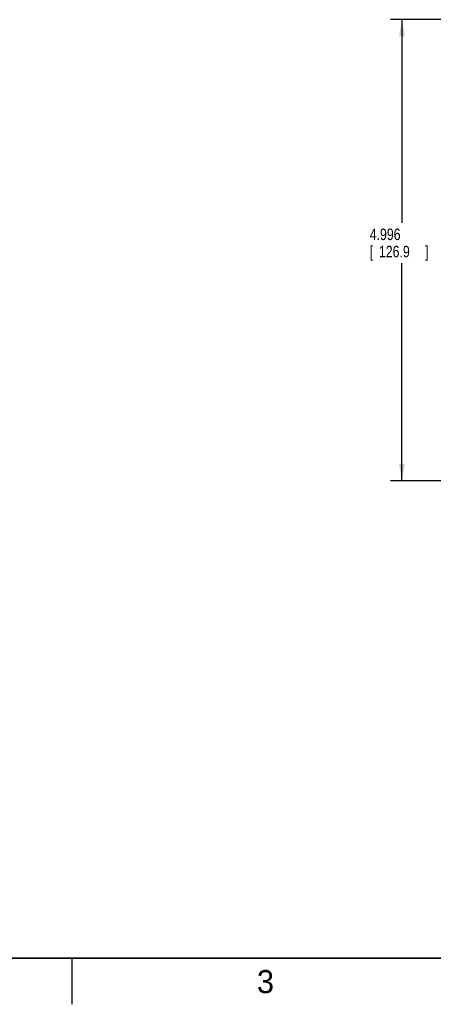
# Model space of a CAD drawing. Header units: inches. Extents: x 0 to 34, y 0 to 22.
# Tile 4 of 56: x 20.7 to 25.2, y 0 to 10.7. Entities that reach past the tile are written whole.
import ezdxf

# ---------------------------------------------------------------- set-up
doc = ezdxf.new("R2010")
doc.units = ezdxf.units.IN
doc.header["$LTSCALE"] = 1.87
doc.header["$MEASUREMENT"] = 0
doc.layers.get('0').update_dxf_attribs({"linetype": 'CONTINUOUS'})
doc.layers.add('DIMENSIONS', color=7, linetype='CONTINUOUS')
doc.styles.get("Standard").update_dxf_attribs({"font": 'txt', "width": 0.8})
doc.dimstyles.new('DIMSTYLE_1', dxfattribs={"dimtxt": 0.125, "dimasz": 0.18, "dimexe": 0.18, "dimexo": 0.0625, "dimgap": 0.09, "dimtad": 0, "dimtih": 1, "dimtoh": 1, "dimdec": 3, "dimzin": 4, "dimdsep": 46, "dimtxsty": 'STANDARD', "dimblk": '_FILLED', "dimblk1": '_FILLED', "dimblk2": '_FILLED', "dimcen": 0.09, "dimadec": 0, "dimazin": 0, "dimtp": 0.01, "dimtm": 0.01, "dimtfac": 1, "dimtdec": 3, "dimtofl": 0, "dimtmove": 0, "dimatfit": 3, "dimldrblk": '_FILLED', "dimfxl": 1, "dimtolj": 1, "dimtzin": 4, "dimarcsym": 0})

# ---------------------------------------------------------------- blocks, each defined once
blk = doc.blocks.new('_FILLED')
at = {"color": 0, "linetype": 'BYBLOCK'}
blk.add_solid([(0, 0), (-1, 0.174), (-1, -0.174)], dxfattribs=at)
blk = doc.blocks.new('*D8')
at = {"layer": 'DIMENSIONS', "color": 2, "linetype": 'CONTINUOUS'}
for p, q in [((25.99, 10.672), (24.705, 10.672)), ((24.83, 10.672), (24.83, 8.471)), ((24.83, 5.675), (24.83, 8.033)), ((25.518, 5.675), (24.705, 5.675))]:
    blk.add_line(p, q, dxfattribs=at)
at = {"layer": 'DIMENSIONS', "color": 2, "linetype": 'CONTINUOUS', "xscale": 0.18, "yscale": 0.18, "zscale": 0.18}
for p, rotation in [((24.83, 10.672), 90), ((24.83, 5.675), 270)]:
    blk.add_blockref('_FILLED', p, dxfattribs=dict(at, rotation=rotation))
at = {"layer": 'DIMENSIONS', "color": 2, "linetype": 'CONTINUOUS', "width": 0.8}
for s, p in [('4.996', (24.48, 8.283)), ('[', (24.48, 8.096)), ('126.9', (24.58, 8.096)), (']', (25.08, 8.096))]:
    blk.add_text(s, height=0.125, dxfattribs=at).set_placement(p)

msp = doc.modelspace()

# ---------------------------------------------------------------- linework, layer by layer
at = {"color": 2, "linetype": 'CONTINUOUS'}
msp.add_line((21.25, 0), (21.25, 0.5), dxfattribs=at)
at = {"color": 7, "linetype": 'CONTINUOUS', "const_width": 0.02}
msp.add_lwpolyline([(0.5, 0.5), (33.5, 0.5)], dxfattribs=at)

# ---------------------------------------------------------------- texts
at = {"color": 2, "linetype": 'CONTINUOUS'}
msp.add_text('3', height=0.25, dxfattribs=at).set_placement((23.2555, 0.121))

# ---------------------------------------------------------------- dimensions: what is measured, and where the dimension line sits
at = {"layer": 'DIMENSIONS', "color": 2, "linetype": 'CONTINUOUS'}
dim = msp.add_linear_dim(base=(24.8301, 5.6755), p1=(25.99, 10.6715), p2=(25.5176, 5.6755), angle=270, dimstyle='DIMSTYLE_1', dxfattribs=at)
dim.commit()
dim.dimension.update_dxf_attribs({"geometry": '*D8', "text_midpoint": (24.8301, 8.2522), "dimtype": 160})

doc.saveas('drawing.dxf')
